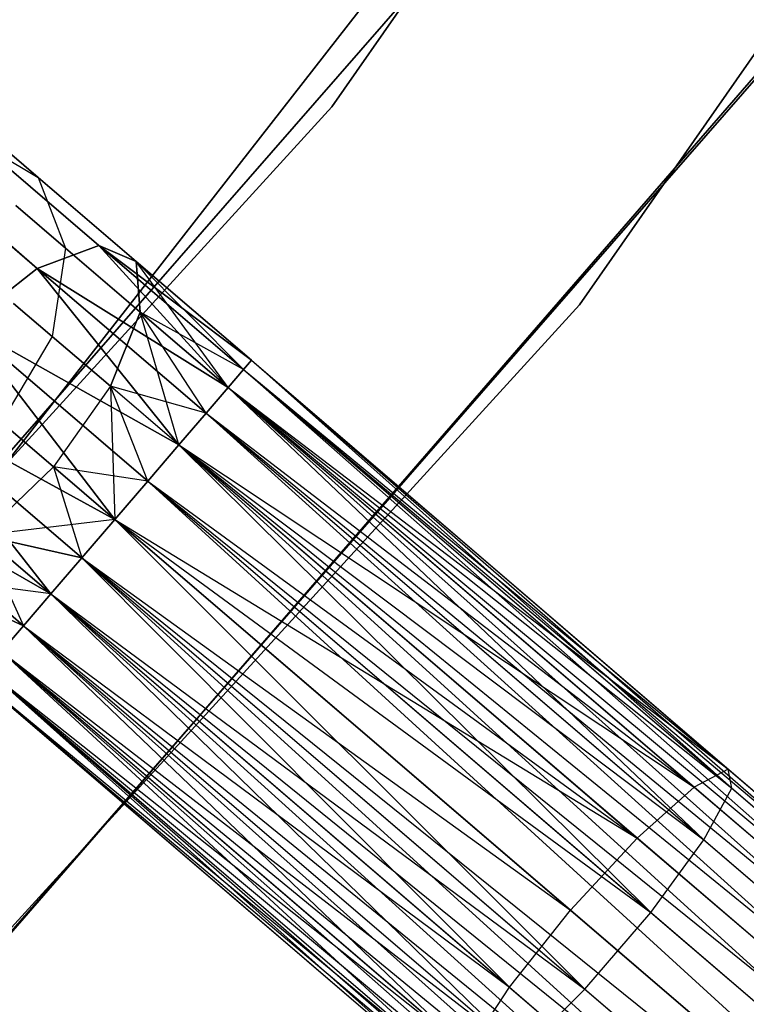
# Model space of a CAD drawing. Extents: x -91 to 91, y -91 to 262.
# Tile 216 of 256: x 46.97 to 50.4, y -42.94 to -38.28. Entities that reach past the tile are written whole.
import ezdxf

# ---------------------------------------------------------------- set-up
doc = ezdxf.new("R2010")
doc.units = 0
doc.header["$LTSCALE"] = 25.4
doc.layers.get('0').update_dxf_attribs({"linetype": 'CONTINUOUS'})

# ---------------------------------------------------------------- blocks, each defined once
blk = doc.blocks.new('ETE0_STL_1')
at = {"color": 0}
for p, q in [((53.0791, -32.0407, 330.5076), (48.4429, -38.6948, 330.5076)), ((48.4429, -38.6948, 321.0076), (53.0791, -32.0407, 321.0076)), ((48.4429, -38.6948, 321.0076), (53.0791, -32.0407, 321.0076)), ((53.0791, -32.0407, 330.5076), (48.4429, -38.6948, 330.5076)), ((49.6149, -39.631, 330.5076), (54.3633, -32.8159, 330.5076)), ((54.3633, -32.8159, 321.0076), (49.6149, -39.631, 321.0076)), ((49.6149, -39.631, 330.5076), (54.3633, -32.8159, 330.5076)), ((54.3633, -32.8159, 321.0076), (49.6149, -39.631, 321.0076)), ((46.243, -41.2237, 327.5076), (51.2281, -34.8351, 327.5076)), ((51.2281, -34.8351, 328.5076), (46.243, -41.2237, 328.5076)), ((46.243, -41.2237, 327.5076), (51.2281, -34.8351, 327.5076)), ((51.2281, -34.8351, 328.5076), (46.243, -41.2237, 328.5076)), ((43.9479, -43.733, 159.5), (49.2803, -37.6225, 159.5)), ((49.2803, -37.6225, 169), (43.9479, -43.733, 169)), ((49.2803, -37.6225, 169), (43.9479, -43.733, 169)), ((43.9479, -43.733, 159.5), (49.2803, -37.6225, 159.5)), ((45.1475, -44.6537, 158.5), (50.5898, -38.3787, 158.5)), ((50.5898, -38.3787, 159.5), (45.1475, -44.6537, 159.5)), ((45.1475, -44.6537, 158.5), (50.5898, -38.3787, 158.5)), ((50.5898, -38.3787, 159.5), (45.1475, -44.6537, 159.5)), ((50.4725, -38.5328, 159.5), (45.0112, -44.7911, 159.5)), ((45.0112, -44.7911, 169), (50.4725, -38.5328, 169)), ((50.4725, -38.5328, 159.5), (45.0112, -44.7911, 159.5)), ((45.0112, -44.7911, 169), (50.4725, -38.5328, 169)), ((48.4429, -38.6948, 330.5076), (42.9777, -44.6868, 330.5076)), ((42.9777, -44.6868, 321.0076), (48.4429, -38.6948, 321.0076)), ((42.9777, -44.6868, 321.0076), (48.4429, -38.6948, 321.0076)), ((48.4429, -38.6948, 330.5076), (42.9777, -44.6868, 330.5076)), ((48.4429, -38.6948, 321.0076), (48.4429, -38.6948, 330.5076)), ((48.4429, -38.6948, 321.0076), (48.4429, -38.6948, 330.5076)), ((46.7443, -38.7636, 321.2884), (47.0536, -39.0288, 320.6786)), ((46.7443, -38.7636, 321.2884), (47.0536, -39.0288, 320.6786)), ((47.0536, -39.0288, 169.3366), (46.7443, -38.7636, 168.7269)), ((47.0536, -39.0288, 169.3366), (46.7443, -38.7636, 168.7269)), ((46.761, -38.8539, 320.3427), (47.3408, -39.3512, 319.8322)), ((46.761, -38.8539, 320.3427), (47.3408, -39.3512, 319.8322)), ((46.761, -38.8539, 320.3427), (47.0536, -39.0288, 320.6786)), ((46.761, -38.8539, 320.3427), (47.0536, -39.0288, 320.6786)), ((46.761, -38.8539, 169.6726), (47.0536, -39.0288, 169.3366)), ((47.3408, -39.3512, 170.183), (46.761, -38.8539, 169.6726)), ((47.3408, -39.3512, 170.183), (46.761, -38.8539, 169.6726)), ((46.761, -38.8539, 169.6726), (47.0536, -39.0288, 169.3366)), ((46.3726, -38.8789, 320.0641), (47.0494, -39.4594, 319.4683)), ((46.3726, -38.8789, 320.0641), (47.0494, -39.4594, 319.4683)), ((47.0494, -39.4594, 170.5469), (46.3726, -38.8789, 169.9511)), ((47.0494, -39.4594, 170.5469), (46.3726, -38.8789, 169.9511)), ((47.0536, -39.0288, 320.6786), (47.5164, -39.4258, 320.2712)), ((47.0536, -39.0288, 320.6786), (47.5164, -39.4258, 320.2712)), ((47.0536, -39.0288, 320.6786), (47.1833, -39.3636, 320.9951)), ((47.0536, -39.0288, 320.6786), (47.1833, -39.3636, 320.9951)), ((47.0536, -39.0288, 169.3366), (47.1833, -39.3636, 169.0201)), ((47.5164, -39.4258, 169.744), (47.0536, -39.0288, 169.3366)), ((47.5164, -39.4258, 169.744), (47.0536, -39.0288, 169.3366)), ((47.0536, -39.0288, 169.3366), (47.1833, -39.3636, 169.0201)), ((46.9477, -39.1616, 321.4596), (47.1833, -39.3636, 320.9951)), ((46.9477, -39.1616, 321.4596), (47.1833, -39.3636, 320.9951)), ((47.1833, -39.3636, 169.0201), (46.9477, -39.1616, 168.5556)), ((47.1833, -39.3636, 169.0201), (46.9477, -39.1616, 168.5556)), ((47.0494, -39.4594, 319.4683), (47.3408, -39.3512, 319.8322)), ((47.0494, -39.4594, 319.4683), (47.3408, -39.3512, 319.8322)), ((47.3408, -39.3512, 170.183), (47.0494, -39.4594, 170.5469)), ((47.3408, -39.3512, 170.183), (47.0494, -39.4594, 170.5469)), ((47.1833, -39.3636, 320.9951), (47.1204, -39.7817, 321.2195)), ((47.1833, -39.3636, 320.9951), (47.1204, -39.7817, 321.2195)), ((47.1833, -39.3636, 169.0201), (47.1204, -39.7817, 168.7957)), ((47.1833, -39.3636, 169.0201), (47.1204, -39.7817, 168.7957)), ((47.1833, -39.3636, 320.9951), (47.5359, -39.6661, 320.6847)), ((47.1833, -39.3636, 320.9951), (47.5359, -39.6661, 320.6847)), ((47.5359, -39.6661, 169.3306), (47.1833, -39.3636, 169.0201)), ((47.5359, -39.6661, 169.3306), (47.1833, -39.3636, 169.0201)), ((47.3408, -39.3512, 319.8322), (47.9519, -40.0228, 319.4395)), ((47.3408, -39.3512, 319.8322), (47.9519, -40.0228, 319.4395)), ((47.3408, -39.3512, 319.8322), (48.0248, -39.9378, 319.653)), ((47.3408, -39.3512, 319.8322), (48.0248, -39.9378, 319.653)), ((47.3408, -39.3512, 319.8322), (48.0624, -39.894, 319.8871)), ((47.3408, -39.3512, 319.8322), (48.0624, -39.894, 319.8871)), ((47.3408, -39.3512, 319.8322), (47.5164, -39.4258, 320.2712)), ((47.3408, -39.3512, 319.8322), (47.5164, -39.4258, 320.2712)), ((47.9519, -40.0228, 170.5757), (47.3408, -39.3512, 170.183)), ((48.0248, -39.9378, 170.3622), (47.3408, -39.3512, 170.183)), ((47.9519, -40.0228, 170.5757), (47.3408, -39.3512, 170.183)), ((48.0248, -39.9378, 170.3622), (47.3408, -39.3512, 170.183)), ((48.0624, -39.894, 170.1281), (47.3408, -39.3512, 170.183)), ((48.0624, -39.894, 170.1281), (47.3408, -39.3512, 170.183)), ((47.5164, -39.4258, 169.744), (47.3408, -39.3512, 170.183)), ((47.5164, -39.4258, 169.744), (47.3408, -39.3512, 170.183)), ((47.5164, -39.4258, 320.2712), (48.0624, -39.894, 319.8871)), ((47.5164, -39.4258, 320.2712), (48.0624, -39.894, 320.1281)), ((47.5164, -39.4258, 320.2712), (48.0624, -39.894, 319.8871)), ((47.9519, -40.0228, 320.5757), (47.5164, -39.4258, 320.2712)), ((47.5164, -39.4258, 320.2712), (47.5359, -39.6661, 320.6847)), ((47.9519, -40.0228, 320.5757), (47.5164, -39.4258, 320.2712)), ((48.0248, -39.9378, 320.3622), (47.5164, -39.4258, 320.2712)), ((48.0248, -39.9378, 320.3622), (47.5164, -39.4258, 320.2712)), ((47.5164, -39.4258, 320.2712), (48.0624, -39.894, 320.1281)), ((47.5164, -39.4258, 320.2712), (47.5359, -39.6661, 320.6847)), ((48.0624, -39.894, 169.8871), (47.5164, -39.4258, 169.744)), ((48.0624, -39.894, 170.1281), (47.5164, -39.4258, 169.744)), ((48.0624, -39.894, 170.1281), (47.5164, -39.4258, 169.744)), ((48.0624, -39.894, 169.8871), (47.5164, -39.4258, 169.744)), ((48.0248, -39.9378, 169.653), (47.5164, -39.4258, 169.744)), ((48.0248, -39.9378, 169.653), (47.5164, -39.4258, 169.744)), ((47.5359, -39.6661, 169.3306), (47.5164, -39.4258, 169.744)), ((47.5359, -39.6661, 169.3306), (47.5164, -39.4258, 169.744)), ((46.7089, -39.7257, 319.2628), (47.0494, -39.4594, 319.4683)), ((46.7089, -39.7257, 319.2628), (47.0494, -39.4594, 319.4683)), ((47.0494, -39.4594, 170.5469), (46.7089, -39.7257, 170.7524)), ((47.0494, -39.4594, 170.5469), (46.7089, -39.7257, 170.7524)), ((47.0494, -39.4594, 319.4683), (47.7186, -40.2948, 319.1222)), ((47.0494, -39.4594, 319.4683), (47.7186, -40.2948, 319.1222)), ((47.0494, -39.4594, 319.4683), (47.8478, -40.1442, 319.2591)), ((47.0494, -39.4594, 319.4683), (47.8478, -40.1442, 319.2591)), ((47.0494, -39.4594, 319.4683), (47.9519, -40.0228, 319.4395)), ((47.0494, -39.4594, 319.4683), (47.9519, -40.0228, 319.4395)), ((47.7186, -40.2948, 170.8931), (47.0494, -39.4594, 170.5469)), ((47.8478, -40.1442, 170.7561), (47.0494, -39.4594, 170.5469)), ((47.7186, -40.2948, 170.8931), (47.0494, -39.4594, 170.5469)), ((47.8478, -40.1442, 170.7561), (47.0494, -39.4594, 170.5469)), ((47.9519, -40.0228, 170.5757), (47.0494, -39.4594, 170.5469)), ((47.9519, -40.0228, 170.5757), (47.0494, -39.4594, 170.5469)), ((44.0175, -45.768, 330.5076), (49.6149, -39.631, 330.5076)), ((49.6149, -39.631, 321.0076), (44.0175, -45.768, 321.0076)), ((44.0175, -45.768, 330.5076), (49.6149, -39.631, 330.5076)), ((49.6149, -39.631, 321.0076), (44.0175, -45.768, 321.0076)), ((46.937, -39.6244, 321.5811), (47.1204, -39.7817, 321.2195)), ((46.937, -39.6244, 321.5811), (47.1204, -39.7817, 321.2195)), ((47.1204, -39.7817, 168.7957), (46.937, -39.6244, 168.4341)), ((47.1204, -39.7817, 168.7957), (46.937, -39.6244, 168.4341)), ((47.3949, -40.0171, 320.9779), (47.5359, -39.6661, 320.6847)), ((47.3949, -40.0171, 320.9779), (47.5359, -39.6661, 320.6847)), ((47.5359, -39.6661, 169.3306), (47.3949, -40.0171, 169.0373)), ((47.5359, -39.6661, 169.3306), (47.3949, -40.0171, 169.0373)), ((47.5359, -39.6661, 320.6847), (47.9519, -40.0228, 320.5757)), ((47.7186, -40.2948, 320.8931), (47.5359, -39.6661, 320.6847)), ((47.7186, -40.2948, 320.8931), (47.5359, -39.6661, 320.6847)), ((47.8478, -40.1442, 320.7561), (47.5359, -39.6661, 320.6847)), ((47.8478, -40.1442, 320.7561), (47.5359, -39.6661, 320.6847)), ((47.5359, -39.6661, 320.6847), (47.9519, -40.0228, 320.5757)), ((48.0248, -39.9378, 169.653), (47.5359, -39.6661, 169.3306)), ((47.9519, -40.0228, 169.4395), (47.5359, -39.6661, 169.3306)), ((48.0248, -39.9378, 169.653), (47.5359, -39.6661, 169.3306)), ((47.9519, -40.0228, 169.4395), (47.5359, -39.6661, 169.3306)), ((47.8478, -40.1442, 169.2591), (47.5359, -39.6661, 169.3306)), ((47.8478, -40.1442, 169.2591), (47.5359, -39.6661, 169.3306)), ((49.6149, -39.631, 330.5076), (49.6149, -39.631, 321.0076)), ((49.6149, -39.631, 330.5076), (49.6149, -39.631, 321.0076)), ((46.7089, -39.7257, 319.2628), (47.4161, -40.6475, 319.0076)), ((46.7089, -39.7257, 319.2628), (47.4161, -40.6475, 319.0076)), ((46.7089, -39.7257, 319.2628), (47.5719, -40.4659, 319.0367)), ((46.7089, -39.7257, 319.2628), (47.5719, -40.4659, 319.0367)), ((46.7089, -39.7257, 319.2628), (47.7186, -40.2948, 319.1222)), ((46.7089, -39.7257, 319.2628), (47.7186, -40.2948, 319.1222)), ((47.4161, -40.6475, 171.0076), (46.7089, -39.7257, 170.7524)), ((47.5719, -40.4659, 170.9785), (46.7089, -39.7257, 170.7524)), ((47.4161, -40.6475, 171.0076), (46.7089, -39.7257, 170.7524)), ((47.5719, -40.4659, 170.9785), (46.7089, -39.7257, 170.7524)), ((47.7186, -40.2948, 170.8931), (46.7089, -39.7257, 170.7524)), ((47.7186, -40.2948, 170.8931), (46.7089, -39.7257, 170.7524)), ((47.1204, -39.7817, 321.2195), (46.8794, -40.1872, 321.3005)), ((47.1204, -39.7817, 321.2195), (46.8794, -40.1872, 321.3005)), ((47.1204, -39.7817, 168.7957), (46.8794, -40.1872, 168.7147)), ((47.1204, -39.7817, 168.7957), (46.8794, -40.1872, 168.7147)), ((47.1204, -39.7817, 321.2195), (47.3949, -40.0171, 320.9779)), ((47.1204, -39.7817, 321.2195), (47.3949, -40.0171, 320.9779)), ((47.3949, -40.0171, 169.0373), (47.1204, -39.7817, 168.7957)), ((47.3949, -40.0171, 169.0373), (47.1204, -39.7817, 168.7957)), ((48.0624, -39.894, 319.8871), (48.0248, -39.9378, 319.653)), ((48.0248, -39.9378, 320.3622), (48.0624, -39.894, 320.1281)), ((48.0624, -39.894, 319.8871), (48.0248, -39.9378, 319.653)), ((48.0248, -39.9378, 320.3622), (48.0624, -39.894, 320.1281)), ((48.0248, -39.9378, 169.653), (48.0624, -39.894, 169.8871)), ((48.0624, -39.894, 170.1281), (48.0248, -39.9378, 170.3622)), ((48.0624, -39.894, 170.1281), (48.0248, -39.9378, 170.3622)), ((48.0248, -39.9378, 169.653), (48.0624, -39.894, 169.8871)), ((48.0624, -39.894, 320.1281), (50.3188, -41.8293, 319.6635)), ((48.0624, -39.894, 319.8871), (50.3188, -41.8293, 319.6635)), ((48.0624, -39.894, 319.8871), (50.3188, -41.8293, 319.6635)), ((48.0624, -39.894, 320.1281), (50.3188, -41.8293, 319.6635)), ((48.0624, -39.894, 320.1281), (50.3352, -41.9193, 320.1334)), ((48.0624, -39.894, 320.1281), (50.3352, -41.9193, 320.1334)), ((48.0624, -39.894, 169.8871), (53.8634, -44.9455, 169.653)), ((48.0624, -39.894, 169.8871), (53.8634, -44.9455, 169.653)), ((48.0624, -39.894, 169.8871), (53.901, -44.9017, 170.1281)), ((48.0624, -39.894, 169.8871), (53.901, -44.9017, 170.1281)), ((48.0624, -39.894, 170.1281), (53.901, -44.9017, 170.1281)), ((48.0624, -39.894, 170.1281), (53.901, -44.9017, 170.1281)), ((48.0248, -39.9378, 319.653), (47.9519, -40.0228, 319.4395)), ((47.9519, -40.0228, 320.5757), (48.0248, -39.9378, 320.3622)), ((48.0248, -39.9378, 319.653), (47.9519, -40.0228, 319.4395)), ((47.9519, -40.0228, 320.5757), (48.0248, -39.9378, 320.3622)), ((47.9519, -40.0228, 169.4395), (48.0248, -39.9378, 169.653)), ((48.0248, -39.9378, 170.3622), (47.9519, -40.0228, 170.5757)), ((48.0248, -39.9378, 170.3622), (47.9519, -40.0228, 170.5757)), ((47.9519, -40.0228, 169.4395), (48.0248, -39.9378, 169.653)), ((48.0248, -39.9378, 319.653), (50.3188, -41.8293, 319.6635)), ((48.0248, -39.9378, 319.653), (50.3188, -41.8293, 319.6635)), ((48.0248, -39.9378, 320.3622), (50.3352, -41.9193, 320.1334)), ((48.0248, -39.9378, 320.3622), (50.3352, -41.9193, 320.1334)), ((48.0248, -39.9378, 169.653), (53.8634, -44.9455, 169.653)), ((48.0248, -39.9378, 169.653), (53.8634, -44.9455, 169.653)), ((48.0248, -39.9378, 170.3622), (53.901, -44.9017, 170.1281)), ((48.0248, -39.9378, 170.3622), (53.901, -44.9017, 170.1281)), ((48.0248, -39.9378, 170.3622), (53.7905, -45.0305, 170.5757)), ((48.0248, -39.9378, 170.3622), (53.7905, -45.0305, 170.5757)), ((47.3949, -40.0171, 320.9779), (47.1256, -40.3984, 321.0837)), ((47.3949, -40.0171, 320.9779), (47.1256, -40.3984, 321.0837)), ((47.3949, -40.0171, 169.0373), (47.1256, -40.3984, 168.9315)), ((47.3949, -40.0171, 169.0373), (47.1256, -40.3984, 168.9315)), ((47.5719, -40.4659, 320.9785), (47.3949, -40.0171, 320.9779)), ((47.3949, -40.0171, 320.9779), (47.4161, -40.6475, 321.0076)), ((47.5719, -40.4659, 320.9785), (47.3949, -40.0171, 320.9779)), ((47.7186, -40.2948, 320.8931), (47.3949, -40.0171, 320.9779)), ((47.7186, -40.2948, 320.8931), (47.3949, -40.0171, 320.9779)), ((47.3949, -40.0171, 320.9779), (47.4161, -40.6475, 321.0076)), ((47.8478, -40.1442, 169.2591), (47.3949, -40.0171, 169.0373)), ((47.8478, -40.1442, 169.2591), (47.3949, -40.0171, 169.0373)), ((47.7186, -40.2948, 169.1222), (47.3949, -40.0171, 169.0373)), ((47.7186, -40.2948, 169.1222), (47.3949, -40.0171, 169.0373)), ((47.5719, -40.4659, 169.0367), (47.3949, -40.0171, 169.0373)), ((47.5719, -40.4659, 169.0367), (47.3949, -40.0171, 169.0373)), ((47.9519, -40.0228, 319.4395), (47.8478, -40.1442, 319.2591)), ((47.8478, -40.1442, 320.7561), (47.9519, -40.0228, 320.5757)), ((47.9519, -40.0228, 319.4395), (47.8478, -40.1442, 319.2591)), ((47.8478, -40.1442, 320.7561), (47.9519, -40.0228, 320.5757)), ((47.8478, -40.1442, 169.2591), (47.9519, -40.0228, 169.4395)), ((47.9519, -40.0228, 170.5757), (47.8478, -40.1442, 170.7561)), ((47.9519, -40.0228, 170.5757), (47.8478, -40.1442, 170.7561)), ((47.8478, -40.1442, 169.2591), (47.9519, -40.0228, 169.4395)), ((47.9519, -40.0228, 319.4395), (50.1575, -41.9146, 319.2211)), ((47.9519, -40.0228, 319.4395), (50.1575, -41.9146, 319.2211)), ((47.9519, -40.0228, 319.4395), (50.3188, -41.8293, 319.6635)), ((47.9519, -40.0228, 319.4395), (50.3188, -41.8293, 319.6635)), ((47.9519, -40.0228, 320.5757), (50.3352, -41.9193, 320.1334)), ((47.9519, -40.0228, 320.5757), (50.3352, -41.9193, 320.1334)), ((47.9519, -40.0228, 320.5757), (50.2029, -42.1641, 320.5228)), ((47.9519, -40.0228, 320.5757), (50.2029, -42.1641, 320.5228)), ((47.9519, -40.0228, 169.4395), (53.6864, -45.1518, 169.2591)), ((47.9519, -40.0228, 169.4395), (53.6864, -45.1518, 169.2591)), ((47.9519, -40.0228, 169.4395), (53.8634, -44.9455, 169.653)), ((47.9519, -40.0228, 169.4395), (53.8634, -44.9455, 169.653)), ((47.9519, -40.0228, 170.5757), (53.7905, -45.0305, 170.5757)), ((47.9519, -40.0228, 170.5757), (53.7905, -45.0305, 170.5757)), ((46.3973, -40.089, 319.2628), (47.1135, -41.0003, 319.1222)), ((46.3973, -40.089, 319.2628), (47.1135, -41.0003, 319.1222)), ((46.3973, -40.089, 319.2628), (47.2603, -40.8292, 319.0367)), ((46.3973, -40.089, 319.2628), (47.2603, -40.8292, 319.0367)), ((46.3973, -40.089, 319.2628), (47.4161, -40.6475, 319.0076)), ((46.3973, -40.089, 319.2628), (47.4161, -40.6475, 319.0076)), ((47.1135, -41.0003, 170.8931), (46.3973, -40.089, 170.7524)), ((47.2603, -40.8292, 170.9785), (46.3973, -40.089, 170.7524)), ((47.1135, -41.0003, 170.8931), (46.3973, -40.089, 170.7524)), ((47.2603, -40.8292, 170.9785), (46.3973, -40.089, 170.7524)), ((47.4161, -40.6475, 171.0076), (46.3973, -40.089, 170.7524)), ((47.4161, -40.6475, 171.0076), (46.3973, -40.089, 170.7524)), ((47.8478, -40.1442, 319.2591), (47.7186, -40.2948, 319.1222)), ((47.7186, -40.2948, 320.8931), (47.8478, -40.1442, 320.7561)), ((47.8478, -40.1442, 319.2591), (47.7186, -40.2948, 319.1222)), ((47.7186, -40.2948, 320.8931), (47.8478, -40.1442, 320.7561)), ((47.7186, -40.2948, 169.1222), (47.8478, -40.1442, 169.2591)), ((47.8478, -40.1442, 170.7561), (47.7186, -40.2948, 170.8931)), ((47.8478, -40.1442, 170.7561), (47.7186, -40.2948, 170.8931)), ((47.7186, -40.2948, 169.1222), (47.8478, -40.1442, 169.2591)), ((47.8478, -40.1442, 319.2591), (50.1575, -41.9146, 319.2211)), ((47.8478, -40.1442, 319.2591), (50.1575, -41.9146, 319.2211)), ((47.8478, -40.1442, 320.7561), (50.2029, -42.1641, 320.5228)), ((47.8478, -40.1442, 320.7561), (50.2029, -42.1641, 320.5228)), ((47.8478, -40.1442, 169.2591), (53.6864, -45.1518, 169.2591)), ((47.8478, -40.1442, 169.2591), (53.6864, -45.1518, 169.2591)), ((47.8478, -40.1442, 170.7561), (53.7905, -45.0305, 170.5757)), ((47.8478, -40.1442, 170.7561), (53.7905, -45.0305, 170.5757)), ((47.8478, -40.1442, 170.7561), (53.5572, -45.3024, 170.8931)), ((47.8478, -40.1442, 170.7561), (53.5572, -45.3024, 170.8931)), ((47.1256, -40.3984, 321.0837), (46.8794, -40.1872, 321.3005)), ((47.1256, -40.3984, 321.0837), (46.8794, -40.1872, 321.3005)), ((46.8794, -40.1872, 168.7147), (47.1256, -40.3984, 168.9315)), ((46.8794, -40.1872, 168.7147), (47.1256, -40.3984, 168.9315)), ((47.7186, -40.2948, 319.1222), (47.5719, -40.4659, 319.0367)), ((47.5719, -40.4659, 320.9785), (47.7186, -40.2948, 320.8931)), ((47.7186, -40.2948, 319.1222), (47.5719, -40.4659, 319.0367)), ((47.5719, -40.4659, 320.9785), (47.7186, -40.2948, 320.8931)), ((47.5719, -40.4659, 169.0367), (47.7186, -40.2948, 169.1222)), ((47.7186, -40.2948, 170.8931), (47.5719, -40.4659, 170.9785)), ((47.7186, -40.2948, 170.8931), (47.5719, -40.4659, 170.9785)), ((47.5719, -40.4659, 169.0367), (47.7186, -40.2948, 169.1222)), ((47.7186, -40.2948, 319.1222), (49.8882, -42.1556, 318.9072)), ((47.7186, -40.2948, 319.1222), (49.8882, -42.1556, 318.9072)), ((47.7186, -40.2948, 319.1222), (50.1575, -41.9146, 319.2211)), ((47.7186, -40.2948, 319.1222), (50.1575, -41.9146, 319.2211)), ((47.7186, -40.2948, 320.8931), (50.2029, -42.1641, 320.5228)), ((47.7186, -40.2948, 320.8931), (50.2029, -42.1641, 320.5228)), ((47.7186, -40.2948, 320.8931), (49.9522, -42.5074, 320.7428)), ((47.7186, -40.2948, 320.8931), (49.9522, -42.5074, 320.7428)), ((47.7186, -40.2948, 169.1222), (53.4105, -45.4735, 169.0367)), ((47.7186, -40.2948, 169.1222), (53.4105, -45.4735, 169.0367)), ((47.7186, -40.2948, 169.1222), (53.6864, -45.1518, 169.2591)), ((47.7186, -40.2948, 169.1222), (53.6864, -45.1518, 169.2591)), ((47.7186, -40.2948, 170.8931), (53.5572, -45.3024, 170.8931)), ((47.7186, -40.2948, 170.8931), (53.5572, -45.3024, 170.8931)), ((47.1256, -40.3984, 321.0837), (46.7898, -40.7226, 320.9779)), ((47.1256, -40.3984, 321.0837), (46.7898, -40.7226, 320.9779)), ((46.7898, -40.7226, 169.0373), (47.1256, -40.3984, 168.9315)), ((46.7898, -40.7226, 169.0373), (47.1256, -40.3984, 168.9315)), ((47.4161, -40.6475, 321.0076), (47.1256, -40.3984, 321.0837)), ((47.1256, -40.3984, 321.0837), (47.2603, -40.8292, 320.9785)), ((47.1256, -40.3984, 321.0837), (47.2603, -40.8292, 320.9785)), ((47.4161, -40.6475, 321.0076), (47.1256, -40.3984, 321.0837)), ((47.1256, -40.3984, 168.9315), (47.4161, -40.6475, 169.0076)), ((47.5719, -40.4659, 169.0367), (47.1256, -40.3984, 168.9315)), ((47.5719, -40.4659, 169.0367), (47.1256, -40.3984, 168.9315)), ((47.1256, -40.3984, 168.9315), (47.4161, -40.6475, 169.0076)), ((46.186, -40.4661, 319.4683), (46.9844, -41.1509, 319.2591)), ((46.186, -40.4661, 319.4683), (46.9844, -41.1509, 319.2591)), ((46.186, -40.4661, 319.4683), (47.1135, -41.0003, 319.1222)), ((46.186, -40.4661, 319.4683), (47.1135, -41.0003, 319.1222)), ((46.9844, -41.1509, 170.7561), (46.186, -40.4661, 170.5469)), ((46.9844, -41.1509, 170.7561), (46.186, -40.4661, 170.5469)), ((47.1135, -41.0003, 170.8931), (46.186, -40.4661, 170.5469)), ((47.1135, -41.0003, 170.8931), (46.186, -40.4661, 170.5469)), ((47.5719, -40.4659, 319.0367), (47.4161, -40.6475, 319.0076)), ((47.4161, -40.6475, 321.0076), (47.5719, -40.4659, 320.9785)), ((47.5719, -40.4659, 319.0367), (47.4161, -40.6475, 319.0076)), ((47.4161, -40.6475, 321.0076), (47.5719, -40.4659, 320.9785)), ((47.4161, -40.6475, 169.0076), (47.5719, -40.4659, 169.0367)), ((47.5719, -40.4659, 170.9785), (47.4161, -40.6475, 171.0076)), ((47.5719, -40.4659, 170.9785), (47.4161, -40.6475, 171.0076)), ((47.4161, -40.6475, 169.0076), (47.5719, -40.4659, 169.0367)), ((47.5719, -40.4659, 319.0367), (49.8882, -42.1556, 318.9072)), ((47.5719, -40.4659, 319.0367), (49.8882, -42.1556, 318.9072)), ((47.5719, -40.4659, 320.9785), (49.9522, -42.5074, 320.7428)), ((47.5719, -40.4659, 320.9785), (49.9522, -42.5074, 320.7428)), ((47.5719, -40.4659, 169.0367), (53.4105, -45.4735, 169.0367)), ((47.5719, -40.4659, 169.0367), (53.4105, -45.4735, 169.0367)), ((47.5719, -40.4659, 170.9785), (53.5572, -45.3024, 170.8931)), ((47.5719, -40.4659, 170.9785), (53.5572, -45.3024, 170.8931)), ((47.5719, -40.4659, 170.9785), (53.2547, -45.6552, 171.0076)), ((47.5719, -40.4659, 170.9785), (53.2547, -45.6552, 171.0076)), ((47.4161, -40.6475, 169.0076), (46.7898, -40.7226, 169.0373)), ((47.4161, -40.6475, 169.0076), (46.7898, -40.7226, 169.0373)), ((47.2603, -40.8292, 320.9785), (47.4161, -40.6475, 321.0076)), ((47.4161, -40.6475, 319.0076), (47.2603, -40.8292, 319.0367)), ((47.2603, -40.8292, 320.9785), (47.4161, -40.6475, 321.0076)), ((47.4161, -40.6475, 319.0076), (47.2603, -40.8292, 319.0367)), ((47.2603, -40.8292, 169.0367), (47.4161, -40.6475, 169.0076)), ((47.4161, -40.6475, 171.0076), (47.2603, -40.8292, 170.9785)), ((47.2603, -40.8292, 169.0367), (47.4161, -40.6475, 169.0076)), ((47.4161, -40.6475, 171.0076), (47.2603, -40.8292, 170.9785)), ((49.5727, -42.4972, 318.794), (47.4161, -40.6475, 319.0076)), ((47.4161, -40.6475, 319.0076), (49.8882, -42.1556, 318.9072)), ((47.4161, -40.6475, 319.0076), (49.8882, -42.1556, 318.9072)), ((47.4161, -40.6475, 321.0076), (49.9522, -42.5074, 320.7428)), ((47.4161, -40.6475, 321.0076), (49.9522, -42.5074, 320.7428)), ((47.4161, -40.6475, 321.0076), (49.6406, -42.8707, 320.7428)), ((47.4161, -40.6475, 321.0076), (49.6406, -42.8707, 320.7428)), ((49.5727, -42.4972, 318.794), (47.4161, -40.6475, 319.0076)), ((47.4161, -40.6475, 169.0076), (53.2547, -45.6552, 169.0076)), ((47.4161, -40.6475, 169.0076), (53.2547, -45.6552, 169.0076)), ((47.4161, -40.6475, 171.0076), (53.2547, -45.6552, 171.0076)), ((47.4161, -40.6475, 171.0076), (53.2547, -45.6552, 171.0076)), ((46.7898, -40.7226, 320.9779), (47.2603, -40.8292, 320.9785)), ((46.7898, -40.7226, 320.9779), (47.2603, -40.8292, 320.9785)), ((46.7898, -40.7226, 320.9779), (47.1135, -41.0003, 320.8931)), ((46.7898, -40.7226, 320.9779), (47.1135, -41.0003, 320.8931)), ((46.7898, -40.7226, 320.9779), (46.9844, -41.1509, 320.7561)), ((46.7898, -40.7226, 320.9779), (46.9844, -41.1509, 320.7561)), ((47.2603, -40.8292, 169.0367), (46.7898, -40.7226, 169.0373)), ((47.2603, -40.8292, 169.0367), (46.7898, -40.7226, 169.0373)), ((47.1135, -41.0003, 169.1222), (46.7898, -40.7226, 169.0373)), ((47.1135, -41.0003, 169.1222), (46.7898, -40.7226, 169.0373)), ((47.1135, -41.0003, 320.8931), (47.2603, -40.8292, 320.9785)), ((47.2603, -40.8292, 319.0367), (47.1135, -41.0003, 319.1222)), ((47.1135, -41.0003, 320.8931), (47.2603, -40.8292, 320.9785)), ((47.2603, -40.8292, 319.0367), (47.1135, -41.0003, 319.1222)), ((47.2603, -40.8292, 170.9785), (47.1135, -41.0003, 170.8931)), ((47.1135, -41.0003, 169.1222), (47.2603, -40.8292, 169.0367)), ((47.1135, -41.0003, 169.1222), (47.2603, -40.8292, 169.0367)), ((47.2603, -40.8292, 170.9785), (47.1135, -41.0003, 170.8931)), ((47.2603, -40.8292, 320.9785), (49.6406, -42.8707, 320.7428)), ((47.2603, -40.8292, 320.9785), (49.6406, -42.8707, 320.7428)), ((47.2603, -40.8292, 319.0367), (49.2831, -42.8611, 318.9072)), ((47.2603, -40.8292, 319.0367), (49.2831, -42.8611, 318.9072)), ((47.2603, -40.8292, 319.0367), (49.5727, -42.4972, 318.794)), ((47.2603, -40.8292, 319.0367), (49.5727, -42.4972, 318.794)), ((53.2547, -45.6552, 171.0076), (47.2603, -40.8292, 170.9785)), ((47.2603, -40.8292, 170.9785), (52.9522, -46.0079, 170.8931)), ((47.2603, -40.8292, 170.9785), (52.9522, -46.0079, 170.8931)), ((47.2603, -40.8292, 169.0367), (53.0989, -45.8368, 169.0367)), ((47.2603, -40.8292, 169.0367), (53.0989, -45.8368, 169.0367)), ((53.2547, -45.6552, 171.0076), (47.2603, -40.8292, 170.9785)), ((46.4644, -40.9155, 320.6847), (46.9844, -41.1509, 320.7561)), ((46.4644, -40.9155, 320.6847), (46.9844, -41.1509, 320.7561)), ((47.1135, -41.0003, 169.1222), (46.4644, -40.9155, 169.3306)), ((46.9844, -41.1509, 169.2591), (46.4644, -40.9155, 169.3306)), ((47.1135, -41.0003, 169.1222), (46.4644, -40.9155, 169.3306)), ((46.9844, -41.1509, 169.2591), (46.4644, -40.9155, 169.3306)), ((46.9844, -41.1509, 320.7561), (47.1135, -41.0003, 320.8931)), ((47.1135, -41.0003, 319.1222), (46.9844, -41.1509, 319.2591)), ((46.9844, -41.1509, 320.7561), (47.1135, -41.0003, 320.8931)), ((47.1135, -41.0003, 319.1222), (46.9844, -41.1509, 319.2591)), ((47.1135, -41.0003, 170.8931), (46.9844, -41.1509, 170.7561)), ((46.9844, -41.1509, 169.2591), (47.1135, -41.0003, 169.1222)), ((46.9844, -41.1509, 169.2591), (47.1135, -41.0003, 169.1222)), ((47.1135, -41.0003, 170.8931), (46.9844, -41.1509, 170.7561)), ((47.1135, -41.0003, 320.8931), (49.6406, -42.8707, 320.7428)), ((47.1135, -41.0003, 320.8931), (49.6406, -42.8707, 320.7428)), ((47.1135, -41.0003, 320.8931), (49.3394, -43.1708, 320.5228)), ((47.1135, -41.0003, 320.8931), (49.3394, -43.1708, 320.5228)), ((47.1135, -41.0003, 319.1222), (49.2831, -42.8611, 318.9072)), ((47.1135, -41.0003, 319.1222), (49.2831, -42.8611, 318.9072)), ((47.1135, -41.0003, 170.8931), (52.9522, -46.0079, 170.8931)), ((47.1135, -41.0003, 170.8931), (52.9522, -46.0079, 170.8931)), ((47.1135, -41.0003, 169.1222), (52.823, -46.1585, 169.2591)), ((47.1135, -41.0003, 169.1222), (52.823, -46.1585, 169.2591)), ((47.1135, -41.0003, 169.1222), (53.0989, -45.8368, 169.0367)), ((47.1135, -41.0003, 169.1222), (53.0989, -45.8368, 169.0367)), ((46.8803, -41.2722, 320.5757), (46.9844, -41.1509, 320.7561)), ((46.9844, -41.1509, 319.2591), (46.8803, -41.2722, 319.4395)), ((46.8803, -41.2722, 320.5757), (46.9844, -41.1509, 320.7561)), ((46.9844, -41.1509, 319.2591), (46.8803, -41.2722, 319.4395)), ((46.9844, -41.1509, 170.7561), (46.8803, -41.2722, 170.5757)), ((46.8803, -41.2722, 169.4395), (46.9844, -41.1509, 169.2591)), ((46.8803, -41.2722, 169.4395), (46.9844, -41.1509, 169.2591)), ((46.9844, -41.1509, 170.7561), (46.8803, -41.2722, 170.5757)), ((46.9844, -41.1509, 320.7561), (49.3394, -43.1708, 320.5228)), ((46.9844, -41.1509, 320.7561), (49.3394, -43.1708, 320.5228)), ((46.9844, -41.1509, 319.2591), (49.0859, -43.1639, 319.2211)), ((46.9844, -41.1509, 319.2591), (49.0859, -43.1639, 319.2211)), ((46.9844, -41.1509, 319.2591), (49.2831, -42.8611, 318.9072)), ((46.9844, -41.1509, 319.2591), (49.2831, -42.8611, 318.9072)), ((46.9844, -41.1509, 170.7561), (52.9522, -46.0079, 170.8931)), ((46.9844, -41.1509, 170.7561), (52.9522, -46.0079, 170.8931)), ((46.9844, -41.1509, 170.7561), (52.7189, -46.2799, 170.5757)), ((46.9844, -41.1509, 170.7561), (52.7189, -46.2799, 170.5757)), ((46.9844, -41.1509, 169.2591), (52.823, -46.1585, 169.2591)), ((46.9844, -41.1509, 169.2591), (52.823, -46.1585, 169.2591)), ((46.8803, -41.2722, 320.5757), (49.3394, -43.1708, 320.5228)), ((46.8803, -41.2722, 320.5757), (49.3394, -43.1708, 320.5228)), ((46.8803, -41.2722, 320.5757), (49.1177, -43.3388, 320.1334)), ((46.8803, -41.2722, 320.5757), (49.1177, -43.3388, 320.1334)), ((46.8803, -41.2722, 319.4395), (49.0859, -43.1639, 319.2211)), ((46.8803, -41.2722, 319.4395), (49.0859, -43.1639, 319.2211)), ((46.8803, -41.2722, 170.5757), (52.7189, -46.2799, 170.5757)), ((46.8803, -41.2722, 170.5757), (52.7189, -46.2799, 170.5757)), ((46.8803, -41.2722, 169.4395), (52.646, -46.3649, 169.653)), ((46.8803, -41.2722, 169.4395), (52.646, -46.3649, 169.653)), ((46.8803, -41.2722, 169.4395), (52.823, -46.1585, 169.2591)), ((46.8803, -41.2722, 169.4395), (52.823, -46.1585, 169.2591)), ((46.8074, -41.3572, 320.3622), (49.1177, -43.3388, 320.1334)), ((46.8074, -41.3572, 320.3622), (49.1177, -43.3388, 320.1334)), ((46.8074, -41.3572, 319.653), (49.0262, -43.3363, 319.6635)), ((46.8074, -41.3572, 319.653), (49.0262, -43.3363, 319.6635)), ((46.8074, -41.3572, 319.653), (49.0859, -43.1639, 319.2211)), ((46.8074, -41.3572, 319.653), (49.0859, -43.1639, 319.2211)), ((46.8074, -41.3572, 170.3622), (52.7189, -46.2799, 170.5757)), ((46.8074, -41.3572, 170.3622), (52.7189, -46.2799, 170.5757)), ((46.8074, -41.3572, 170.3622), (52.6084, -46.4087, 170.1281)), ((46.8074, -41.3572, 170.3622), (52.6084, -46.4087, 170.1281)), ((46.8074, -41.3572, 169.653), (52.646, -46.3649, 169.653)), ((46.8074, -41.3572, 169.653), (52.646, -46.3649, 169.653)), ((46.7698, -41.401, 319.8871), (49.0262, -43.3363, 319.6635)), ((46.7698, -41.401, 320.1281), (49.0262, -43.3363, 319.6635)), ((46.7698, -41.401, 320.1281), (49.1177, -43.3388, 320.1334)), ((46.7698, -41.401, 320.1281), (49.1177, -43.3388, 320.1334)), ((46.7698, -41.401, 320.1281), (49.0262, -43.3363, 319.6635)), ((46.7698, -41.401, 319.8871), (49.0262, -43.3363, 319.6635)), ((46.7698, -41.401, 170.1281), (52.6084, -46.4087, 170.1281)), ((46.7698, -41.401, 170.1281), (52.6084, -46.4087, 170.1281)), ((46.7698, -41.401, 169.8871), (52.6084, -46.4087, 170.1281)), ((46.7698, -41.401, 169.8871), (52.6084, -46.4087, 170.1281)), ((46.7698, -41.401, 169.8871), (52.646, -46.3649, 169.653)), ((46.7698, -41.401, 169.8871), (52.646, -46.3649, 169.653)), ((50.3188, -41.8293, 319.6635), (50.1575, -41.9146, 319.2211)), ((50.3188, -41.8293, 319.6635), (50.1575, -41.9146, 319.2211)), ((50.3352, -41.9193, 320.1334), (50.3188, -41.8293, 319.6635)), ((50.3188, -41.8293, 319.6635), (52.5245, -43.7211, 318.998)), ((50.3188, -41.8293, 319.6635), (52.5245, -43.7211, 318.998)), ((50.3352, -41.9193, 320.1334), (50.3188, -41.8293, 319.6635)), ((50.1575, -41.9146, 319.2211), (49.8882, -42.1556, 318.9072)), ((50.1575, -41.9146, 319.2211), (49.8882, -42.1556, 318.9072)), ((50.1575, -41.9146, 319.2211), (52.3135, -43.7637, 318.5705)), ((50.1575, -41.9146, 319.2211), (52.3135, -43.7637, 318.5705)), ((50.2029, -42.1641, 320.5228), (50.3352, -41.9193, 320.1334)), ((50.2029, -42.1641, 320.5228), (50.3352, -41.9193, 320.1334)), ((50.3352, -41.9193, 320.1334), (52.5936, -43.8563, 319.4519)), ((50.3352, -41.9193, 320.1334), (52.5936, -43.8563, 319.4519)), ((49.8882, -42.1556, 318.9072), (49.5727, -42.4972, 318.794)), ((49.8882, -42.1556, 318.9072), (49.5727, -42.4972, 318.794)), ((49.8882, -42.1556, 318.9072), (52.0091, -43.9746, 318.2673)), ((49.8882, -42.1556, 318.9072), (52.0091, -43.9746, 318.2673)), ((49.9522, -42.5074, 320.7428), (50.2029, -42.1641, 320.5228)), ((49.9522, -42.5074, 320.7428), (50.2029, -42.1641, 320.5228)), ((50.2029, -42.1641, 320.5228), (52.505, -44.1385, 319.8282)), ((50.2029, -42.1641, 320.5228), (52.505, -44.1385, 319.8282)), ((49.2831, -42.8611, 318.9072), (49.5727, -42.4972, 318.794)), ((49.2831, -42.8611, 318.9072), (49.5727, -42.4972, 318.794)), ((51.6808, -44.3053, 318.1579), (49.5727, -42.4972, 318.794)), ((51.6808, -44.3053, 318.1579), (49.5727, -42.4972, 318.794)), ((49.6406, -42.8707, 320.7428), (49.9522, -42.5074, 320.7428)), ((49.6406, -42.8707, 320.7428), (49.9522, -42.5074, 320.7428)), ((49.9522, -42.5074, 320.7428), (52.279, -44.5031, 320.0407)), ((49.9522, -42.5074, 320.7428), (52.279, -44.5031, 320.0407)), ((49.0859, -43.1639, 319.2211), (49.2831, -42.8611, 318.9072)), ((49.0859, -43.1639, 319.2211), (49.2831, -42.8611, 318.9072)), ((49.2831, -42.8611, 318.9072), (51.404, -44.6801, 318.2673)), ((49.2831, -42.8611, 318.9072), (51.404, -44.6801, 318.2673)), ((49.3394, -43.1708, 320.5228), (49.6406, -42.8707, 320.7428)), ((49.3394, -43.1708, 320.5228), (49.6406, -42.8707, 320.7428)), ((49.6406, -42.8707, 320.7428), (51.9674, -44.8664, 320.0407)), ((49.6406, -42.8707, 320.7428), (51.9674, -44.8664, 320.0407))]:
    blk.add_line(p, q, dxfattribs=at)

msp = doc.modelspace()

# ---------------------------------------------------------------- block references
at = {"color": 253}
msp.add_blockref('ETE0_STL_1', (0, 0), dxfattribs=at)

doc.saveas('drawing.dxf')
